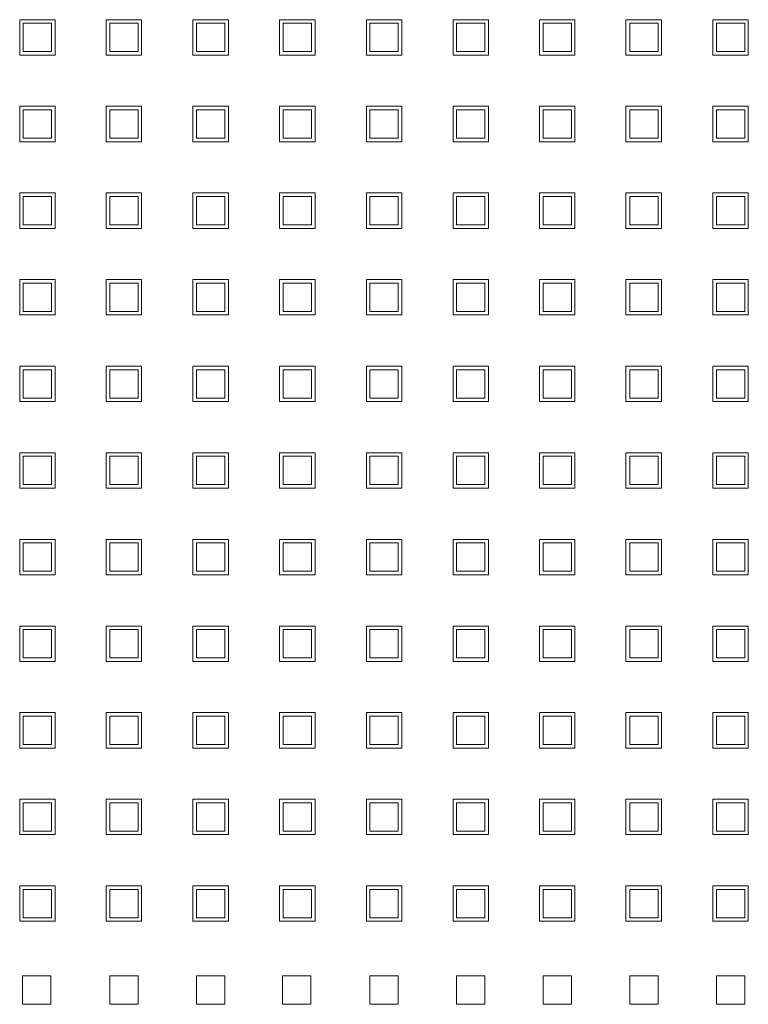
# Model space of a CAD drawing. Header units: millimetres. Extents: x -55054 to 44305, y -132338 to 49528.
# Tile 34 of 72: x 34739 to 34842, y -80226 to -80087. Entities that reach past the tile are written whole.
import ezdxf

# ---------------------------------------------------------------- set-up
doc = ezdxf.new("R2010")
doc.units = ezdxf.units.MM
doc.header["$LTSCALE"] = 100
doc.layers.add('GL-urzadzenia', color=96, linetype='Continuous', lineweight=20)

# ---------------------------------------------------------------- blocks, each defined once
blk = doc.blocks.new('RSen_55_ME_FB_SOg - fxza50a2veb - fully flat decoration panel - SH_daikin_tbq - standard-4997338-bottom')
at = {"lineweight": 18}
for p, q in [((-26.91, -39.24), (-26.91, -34.24)), ((-26.91, -34.24), (-21.91, -34.24)), ((-22.41, -34.74), (-26.41, -34.74)), ((-26.41, -34.74), (-26.41, -38.74)), ((-22.41, -38.74), (-22.41, -34.74)), ((-21.91, -34.24), (-21.91, -39.24)), ((-14.71, -39.24), (-14.71, -34.24)), ((-14.71, -34.24), (-9.71, -34.24)), ((-10.18, -34.74), (-14.18, -34.74)), ((-14.18, -34.74), (-14.18, -38.74)), ((-10.18, -38.74), (-10.18, -34.74)), ((-9.71, -34.24), (-9.71, -39.24)), ((-2.45, -34.24), (2.55, -34.24)), ((-2.45, -39.24), (-2.45, -34.24)), ((2.05, -34.74), (-1.95, -34.74)), ((-1.95, -34.74), (-1.95, -38.74)), ((2.05, -38.74), (2.05, -34.74)), ((2.55, -34.24), (2.55, -39.24)), ((9.78, -34.24), (14.78, -34.24)), ((9.78, -39.24), (9.78, -34.24)), ((14.28, -34.74), (10.28, -34.74)), ((10.28, -34.74), (10.28, -38.74)), ((14.28, -38.74), (14.28, -34.74)), ((14.78, -34.24), (14.78, -39.24)), ((22.04, -34.24), (27.04, -34.24)), ((22.04, -39.24), (22.04, -34.24)), ((26.51, -34.74), (22.51, -34.74)), ((22.51, -34.74), (22.51, -38.74)), ((26.51, -38.74), (26.51, -34.74)), ((27.04, -34.24), (27.04, -39.24)), ((34.27, -34.24), (39.27, -34.24)), ((34.27, -39.24), (34.27, -34.24)), ((38.74, -34.74), (34.74, -34.74)), ((34.74, -34.74), (34.74, -38.74)), ((38.74, -38.74), (38.74, -34.74)), ((39.27, -34.24), (39.27, -39.24)), ((46.47, -39.24), (46.47, -34.24)), ((46.47, -34.24), (51.47, -34.24)), ((50.97, -34.74), (46.97, -34.74)), ((46.97, -34.74), (46.97, -38.74)), ((50.97, -38.74), (50.97, -34.74)), ((51.47, -34.24), (51.47, -39.24)), ((58.67, -39.24), (58.67, -34.24)), ((58.67, -34.24), (63.67, -34.24)), ((63.2, -34.74), (59.2, -34.74)), ((59.2, -34.74), (59.2, -38.74)), ((63.2, -38.74), (63.2, -34.74)), ((63.67, -34.24), (63.67, -39.24)), ((70.93, -34.24), (75.93, -34.24)), ((70.93, -39.24), (70.93, -34.24)), ((75.43, -34.74), (71.43, -34.74)), ((71.43, -34.74), (71.43, -38.74)), ((75.43, -38.74), (75.43, -34.74)), ((75.93, -34.24), (75.93, -39.24)), ((-26.41, -38.74), (-22.41, -38.74)), ((-14.18, -38.74), (-10.18, -38.74)), ((-1.95, -38.74), (2.05, -38.74)), ((10.28, -38.74), (14.28, -38.74)), ((22.51, -38.74), (26.51, -38.74)), ((34.74, -38.74), (38.74, -38.74)), ((46.97, -38.74), (50.97, -38.74)), ((59.2, -38.74), (63.2, -38.74)), ((71.43, -38.74), (75.43, -38.74)), ((-21.91, -39.24), (-26.91, -39.24)), ((-9.71, -39.24), (-14.71, -39.24)), ((2.55, -39.24), (-2.45, -39.24)), ((14.78, -39.24), (9.78, -39.24)), ((27.04, -39.24), (22.04, -39.24)), ((39.27, -39.24), (34.27, -39.24)), ((51.47, -39.24), (46.47, -39.24)), ((63.67, -39.24), (58.67, -39.24)), ((75.93, -39.24), (70.93, -39.24)), ((-26.91, -51.47), (-26.91, -46.47)), ((-26.91, -46.47), (-21.91, -46.47)), ((-22.41, -46.97), (-26.41, -46.97)), ((-26.41, -46.97), (-26.41, -50.97)), ((-22.41, -50.97), (-22.41, -46.97)), ((-21.91, -46.47), (-21.91, -51.47)), ((-14.71, -51.47), (-14.71, -46.47)), ((-14.71, -46.47), (-9.71, -46.47)), ((-10.18, -46.97), (-14.18, -46.97)), ((-14.18, -46.97), (-14.18, -50.97)), ((-10.18, -50.97), (-10.18, -46.97)), ((-9.71, -46.47), (-9.71, -51.47)), ((-2.45, -46.47), (2.55, -46.47)), ((-2.45, -51.47), (-2.45, -46.47)), ((2.05, -46.97), (-1.95, -46.97)), ((-1.95, -46.97), (-1.95, -50.97)), ((2.05, -50.97), (2.05, -46.97)), ((2.55, -46.47), (2.55, -51.47)), ((9.78, -46.47), (14.78, -46.47)), ((9.78, -51.47), (9.78, -46.47)), ((14.28, -46.97), (10.28, -46.97)), ((10.28, -46.97), (10.28, -50.97)), ((14.28, -50.97), (14.28, -46.97)), ((14.78, -46.47), (14.78, -51.47)), ((22.04, -46.47), (27.04, -46.47)), ((22.04, -51.47), (22.04, -46.47)), ((26.51, -46.97), (22.51, -46.97)), ((22.51, -46.97), (22.51, -50.97)), ((26.51, -50.97), (26.51, -46.97)), ((27.04, -46.47), (27.04, -51.47)), ((34.27, -46.47), (39.27, -46.47)), ((34.27, -51.47), (34.27, -46.47)), ((38.74, -46.97), (34.74, -46.97)), ((34.74, -46.97), (34.74, -50.97)), ((38.74, -50.97), (38.74, -46.97)), ((39.27, -46.47), (39.27, -51.47)), ((46.47, -51.47), (46.47, -46.47)), ((46.47, -46.47), (51.47, -46.47)), ((50.97, -46.97), (46.97, -46.97)), ((46.97, -46.97), (46.97, -50.97)), ((50.97, -50.97), (50.97, -46.97)), ((51.47, -46.47), (51.47, -51.47)), ((58.67, -51.47), (58.67, -46.47)), ((58.67, -46.47), (63.67, -46.47)), ((63.2, -46.97), (59.2, -46.97)), ((59.2, -46.97), (59.2, -50.97)), ((63.2, -50.97), (63.2, -46.97)), ((63.67, -46.47), (63.67, -51.47)), ((70.93, -46.47), (75.93, -46.47)), ((70.93, -51.47), (70.93, -46.47)), ((75.43, -46.97), (71.43, -46.97)), ((71.43, -46.97), (71.43, -50.97)), ((75.43, -50.97), (75.43, -46.97)), ((75.93, -46.47), (75.93, -51.47)), ((-26.41, -50.97), (-22.41, -50.97)), ((-14.18, -50.97), (-10.18, -50.97)), ((-1.95, -50.97), (2.05, -50.97)), ((10.28, -50.97), (14.28, -50.97)), ((22.51, -50.97), (26.51, -50.97)), ((34.74, -50.97), (38.74, -50.97)), ((46.97, -50.97), (50.97, -50.97)), ((59.2, -50.97), (63.2, -50.97)), ((71.43, -50.97), (75.43, -50.97)), ((-21.91, -51.47), (-26.91, -51.47)), ((-9.71, -51.47), (-14.71, -51.47)), ((2.55, -51.47), (-2.45, -51.47)), ((14.78, -51.47), (9.78, -51.47)), ((27.04, -51.47), (22.04, -51.47)), ((39.27, -51.47), (34.27, -51.47)), ((51.47, -51.47), (46.47, -51.47)), ((63.67, -51.47), (58.67, -51.47)), ((75.93, -51.47), (70.93, -51.47)), ((-26.91, -63.7), (-26.91, -58.7)), ((-26.91, -58.7), (-21.91, -58.7)), ((-22.41, -59.2), (-26.41, -59.2)), ((-26.41, -59.2), (-26.41, -63.2)), ((-22.41, -63.2), (-22.41, -59.2)), ((-21.91, -58.7), (-21.91, -63.7)), ((-14.71, -63.7), (-14.71, -58.7)), ((-14.71, -58.7), (-9.71, -58.7)), ((-10.18, -59.2), (-14.18, -59.2)), ((-14.18, -59.2), (-14.18, -63.2)), ((-10.18, -63.2), (-10.18, -59.2)), ((-9.71, -58.7), (-9.71, -63.7)), ((-2.45, -58.7), (2.55, -58.7)), ((-2.45, -63.7), (-2.45, -58.7)), ((2.05, -59.2), (-1.95, -59.2)), ((-1.95, -59.2), (-1.95, -63.2)), ((2.05, -63.2), (2.05, -59.2)), ((2.55, -58.7), (2.55, -63.7)), ((9.78, -58.7), (14.78, -58.7)), ((9.78, -63.7), (9.78, -58.7)), ((14.28, -59.2), (10.28, -59.2)), ((10.28, -59.2), (10.28, -63.2)), ((14.28, -63.2), (14.28, -59.2)), ((14.78, -58.7), (14.78, -63.7)), ((22.04, -58.7), (27.04, -58.7)), ((22.04, -63.7), (22.04, -58.7)), ((26.51, -59.2), (22.51, -59.2)), ((22.51, -59.2), (22.51, -63.2)), ((26.51, -63.2), (26.51, -59.2)), ((27.04, -58.7), (27.04, -63.7)), ((34.27, -58.7), (39.27, -58.7)), ((34.27, -63.7), (34.27, -58.7)), ((38.74, -59.2), (34.74, -59.2)), ((34.74, -59.2), (34.74, -63.2)), ((38.74, -63.2), (38.74, -59.2)), ((39.27, -58.7), (39.27, -63.7)), ((46.47, -63.7), (46.47, -58.7)), ((46.47, -58.7), (51.47, -58.7)), ((50.97, -59.2), (46.97, -59.2)), ((46.97, -59.2), (46.97, -63.2)), ((50.97, -63.2), (50.97, -59.2)), ((51.47, -58.7), (51.47, -63.7)), ((58.67, -63.7), (58.67, -58.7)), ((58.67, -58.7), (63.67, -58.7)), ((63.2, -59.2), (59.2, -59.2)), ((59.2, -59.2), (59.2, -63.2)), ((63.2, -63.2), (63.2, -59.2)), ((63.67, -58.7), (63.67, -63.7)), ((70.93, -58.7), (75.93, -58.7)), ((70.93, -63.7), (70.93, -58.7)), ((75.43, -59.2), (71.43, -59.2)), ((71.43, -59.2), (71.43, -63.2)), ((75.43, -63.2), (75.43, -59.2)), ((75.93, -58.7), (75.93, -63.7)), ((-21.91, -63.7), (-26.91, -63.7)), ((-26.41, -63.2), (-22.41, -63.2)), ((-9.71, -63.7), (-14.71, -63.7)), ((-14.18, -63.2), (-10.18, -63.2)), ((2.55, -63.7), (-2.45, -63.7)), ((-1.95, -63.2), (2.05, -63.2)), ((14.78, -63.7), (9.78, -63.7)), ((10.28, -63.2), (14.28, -63.2)), ((27.04, -63.7), (22.04, -63.7)), ((22.51, -63.2), (26.51, -63.2)), ((39.27, -63.7), (34.27, -63.7)), ((34.74, -63.2), (38.74, -63.2)), ((51.47, -63.7), (46.47, -63.7)), ((46.97, -63.2), (50.97, -63.2)), ((63.67, -63.7), (58.67, -63.7)), ((59.2, -63.2), (63.2, -63.2)), ((75.93, -63.7), (70.93, -63.7)), ((71.43, -63.2), (75.43, -63.2)), ((-26.91, -75.93), (-26.91, -70.93)), ((-26.91, -70.93), (-21.91, -70.93)), ((-22.41, -71.43), (-26.41, -71.43)), ((-26.41, -71.43), (-26.41, -75.43)), ((-22.41, -75.43), (-22.41, -71.43)), ((-21.91, -70.93), (-21.91, -75.93)), ((-14.71, -75.93), (-14.71, -70.93)), ((-14.71, -70.93), (-9.71, -70.93)), ((-10.18, -71.43), (-14.18, -71.43)), ((-14.18, -71.43), (-14.18, -75.43)), ((-10.18, -75.43), (-10.18, -71.43)), ((-9.71, -70.93), (-9.71, -75.93)), ((-2.45, -70.93), (2.55, -70.93)), ((-2.45, -75.93), (-2.45, -70.93)), ((2.05, -71.43), (-1.95, -71.43)), ((-1.95, -71.43), (-1.95, -75.43)), ((2.05, -75.43), (2.05, -71.43)), ((2.55, -70.93), (2.55, -75.93)), ((9.78, -70.93), (14.78, -70.93)), ((9.78, -75.93), (9.78, -70.93)), ((14.28, -71.43), (10.28, -71.43)), ((10.28, -71.43), (10.28, -75.43)), ((14.28, -75.43), (14.28, -71.43)), ((14.78, -70.93), (14.78, -75.93)), ((22.04, -70.93), (27.04, -70.93)), ((22.04, -75.93), (22.04, -70.93)), ((26.51, -71.43), (22.51, -71.43)), ((22.51, -71.43), (22.51, -75.43)), ((26.51, -75.43), (26.51, -71.43)), ((27.04, -70.93), (27.04, -75.93)), ((34.27, -70.93), (39.27, -70.93)), ((34.27, -75.93), (34.27, -70.93)), ((38.74, -71.43), (34.74, -71.43)), ((34.74, -71.43), (34.74, -75.43)), ((38.74, -75.43), (38.74, -71.43)), ((39.27, -70.93), (39.27, -75.93)), ((46.47, -75.93), (46.47, -70.93)), ((46.47, -70.93), (51.47, -70.93)), ((50.97, -71.43), (46.97, -71.43)), ((46.97, -71.43), (46.97, -75.43)), ((50.97, -75.43), (50.97, -71.43)), ((51.47, -70.93), (51.47, -75.93)), ((58.67, -75.93), (58.67, -70.93)), ((58.67, -70.93), (63.67, -70.93)), ((63.2, -71.43), (59.2, -71.43)), ((59.2, -71.43), (59.2, -75.43)), ((63.2, -75.43), (63.2, -71.43)), ((63.67, -70.93), (63.67, -75.93)), ((70.93, -70.93), (75.93, -70.93)), ((70.93, -75.93), (70.93, -70.93)), ((75.43, -71.43), (71.43, -71.43)), ((71.43, -71.43), (71.43, -75.43)), ((75.43, -75.43), (75.43, -71.43)), ((75.93, -70.93), (75.93, -75.93)), ((-21.91, -75.93), (-26.91, -75.93)), ((-26.41, -75.43), (-22.41, -75.43)), ((-9.71, -75.93), (-14.71, -75.93)), ((-14.18, -75.43), (-10.18, -75.43)), ((2.55, -75.93), (-2.45, -75.93)), ((-1.95, -75.43), (2.05, -75.43)), ((14.78, -75.93), (9.78, -75.93)), ((10.28, -75.43), (14.28, -75.43)), ((27.04, -75.93), (22.04, -75.93)), ((22.51, -75.43), (26.51, -75.43)), ((39.27, -75.93), (34.27, -75.93)), ((34.74, -75.43), (38.74, -75.43)), ((51.47, -75.93), (46.47, -75.93)), ((46.97, -75.43), (50.97, -75.43)), ((63.67, -75.93), (58.67, -75.93)), ((59.2, -75.43), (63.2, -75.43)), ((75.93, -75.93), (70.93, -75.93)), ((71.43, -75.43), (75.43, -75.43)), ((-26.91, -88.16), (-26.91, -83.16)), ((-26.91, -83.16), (-21.91, -83.16)), ((-21.91, -83.16), (-21.91, -88.16)), ((-14.71, -88.16), (-14.71, -83.16)), ((-14.71, -83.16), (-9.71, -83.16)), ((-9.71, -83.16), (-9.71, -88.16)), ((-2.45, -83.16), (2.55, -83.16)), ((-2.45, -88.16), (-2.45, -83.16)), ((2.55, -83.16), (2.55, -88.16)), ((9.78, -83.16), (14.78, -83.16)), ((9.78, -88.16), (9.78, -83.16)), ((14.78, -83.16), (14.78, -88.16)), ((22.04, -83.16), (27.04, -83.16)), ((22.04, -88.16), (22.04, -83.16)), ((27.04, -83.16), (27.04, -88.16)), ((34.27, -83.16), (39.27, -83.16)), ((34.27, -88.16), (34.27, -83.16)), ((39.27, -83.16), (39.27, -88.16)), ((46.47, -88.16), (46.47, -83.16)), ((46.47, -83.16), (51.47, -83.16)), ((51.47, -83.16), (51.47, -88.16)), ((58.67, -88.16), (58.67, -83.16)), ((58.67, -83.16), (63.67, -83.16)), ((63.67, -83.16), (63.67, -88.16)), ((70.93, -83.16), (75.93, -83.16)), ((70.93, -88.16), (70.93, -83.16)), ((75.93, -83.16), (75.93, -88.16)), ((-22.41, -83.66), (-26.41, -83.66)), ((-26.41, -83.66), (-26.41, -87.66)), ((-22.41, -87.66), (-22.41, -83.66)), ((-10.18, -83.66), (-14.18, -83.66)), ((-14.18, -83.66), (-14.18, -87.66)), ((-10.18, -87.66), (-10.18, -83.66)), ((2.05, -83.66), (-1.95, -83.66)), ((-1.95, -83.66), (-1.95, -87.66)), ((2.05, -87.66), (2.05, -83.66)), ((14.28, -83.66), (10.28, -83.66)), ((10.28, -83.66), (10.28, -87.66)), ((14.28, -87.66), (14.28, -83.66)), ((26.51, -83.66), (22.51, -83.66)), ((22.51, -83.66), (22.51, -87.66)), ((26.51, -87.66), (26.51, -83.66)), ((38.74, -83.66), (34.74, -83.66)), ((34.74, -83.66), (34.74, -87.66)), ((38.74, -87.66), (38.74, -83.66)), ((50.97, -83.66), (46.97, -83.66)), ((46.97, -83.66), (46.97, -87.66)), ((50.97, -87.66), (50.97, -83.66)), ((63.2, -83.66), (59.2, -83.66)), ((59.2, -83.66), (59.2, -87.66)), ((63.2, -87.66), (63.2, -83.66)), ((75.43, -83.66), (71.43, -83.66)), ((71.43, -83.66), (71.43, -87.66)), ((75.43, -87.66), (75.43, -83.66)), ((-21.91, -88.16), (-26.91, -88.16)), ((-26.41, -87.66), (-22.41, -87.66)), ((-9.71, -88.16), (-14.71, -88.16)), ((-14.18, -87.66), (-10.18, -87.66)), ((2.55, -88.16), (-2.45, -88.16)), ((-1.95, -87.66), (2.05, -87.66)), ((14.78, -88.16), (9.78, -88.16)), ((10.28, -87.66), (14.28, -87.66)), ((27.04, -88.16), (22.04, -88.16)), ((22.51, -87.66), (26.51, -87.66)), ((39.27, -88.16), (34.27, -88.16)), ((34.74, -87.66), (38.74, -87.66)), ((51.47, -88.16), (46.47, -88.16)), ((46.97, -87.66), (50.97, -87.66)), ((63.67, -88.16), (58.67, -88.16)), ((59.2, -87.66), (63.2, -87.66)), ((75.93, -88.16), (70.93, -88.16)), ((71.43, -87.66), (75.43, -87.66)), ((-26.91, -100.39), (-26.91, -95.39)), ((-26.91, -95.39), (-21.91, -95.39)), ((-22.41, -95.89), (-26.41, -95.89)), ((-26.41, -95.89), (-26.41, -99.89)), ((-22.41, -99.89), (-22.41, -95.89)), ((-21.91, -95.39), (-21.91, -100.39)), ((-14.71, -100.39), (-14.71, -95.39)), ((-14.71, -95.39), (-9.71, -95.39)), ((-10.18, -95.89), (-14.18, -95.89)), ((-14.18, -95.89), (-14.18, -99.89)), ((-10.18, -99.89), (-10.18, -95.89)), ((-9.71, -95.39), (-9.71, -100.39)), ((-2.45, -95.39), (2.55, -95.39)), ((-2.45, -100.39), (-2.45, -95.39)), ((2.05, -95.89), (-1.95, -95.89)), ((-1.95, -95.89), (-1.95, -99.89)), ((2.05, -99.89), (2.05, -95.89)), ((2.55, -95.39), (2.55, -100.39)), ((9.78, -95.39), (14.78, -95.39)), ((9.78, -100.39), (9.78, -95.39)), ((14.28, -95.89), (10.28, -95.89)), ((10.28, -95.89), (10.28, -99.89)), ((14.28, -99.89), (14.28, -95.89)), ((14.78, -95.39), (14.78, -100.39)), ((22.04, -95.39), (27.04, -95.39)), ((22.04, -100.39), (22.04, -95.39)), ((26.51, -95.89), (22.51, -95.89)), ((22.51, -95.89), (22.51, -99.89)), ((26.51, -99.89), (26.51, -95.89)), ((27.04, -95.39), (27.04, -100.39)), ((34.27, -95.39), (39.27, -95.39)), ((34.27, -100.39), (34.27, -95.39)), ((38.74, -95.89), (34.74, -95.89)), ((34.74, -95.89), (34.74, -99.89)), ((38.74, -99.89), (38.74, -95.89)), ((39.27, -95.39), (39.27, -100.39)), ((46.47, -100.39), (46.47, -95.39)), ((46.47, -95.39), (51.47, -95.39)), ((50.97, -95.89), (46.97, -95.89)), ((46.97, -95.89), (46.97, -99.89)), ((50.97, -99.89), (50.97, -95.89)), ((51.47, -95.39), (51.47, -100.39)), ((58.67, -100.39), (58.67, -95.39)), ((58.67, -95.39), (63.67, -95.39)), ((63.2, -95.89), (59.2, -95.89)), ((59.2, -95.89), (59.2, -99.89)), ((63.2, -99.89), (63.2, -95.89)), ((63.67, -95.39), (63.67, -100.39)), ((70.93, -95.39), (75.93, -95.39)), ((70.93, -100.39), (70.93, -95.39)), ((75.43, -95.89), (71.43, -95.89)), ((71.43, -95.89), (71.43, -99.89)), ((75.43, -99.89), (75.43, -95.89)), ((75.93, -95.39), (75.93, -100.39)), ((-26.41, -99.89), (-22.41, -99.89)), ((-14.18, -99.89), (-10.18, -99.89)), ((-1.95, -99.89), (2.05, -99.89)), ((10.28, -99.89), (14.28, -99.89)), ((22.51, -99.89), (26.51, -99.89)), ((34.74, -99.89), (38.74, -99.89)), ((46.97, -99.89), (50.97, -99.89)), ((59.2, -99.89), (63.2, -99.89)), ((71.43, -99.89), (75.43, -99.89)), ((-21.91, -100.39), (-26.91, -100.39)), ((-9.71, -100.39), (-14.71, -100.39)), ((2.55, -100.39), (-2.45, -100.39)), ((14.78, -100.39), (9.78, -100.39)), ((27.04, -100.39), (22.04, -100.39)), ((39.27, -100.39), (34.27, -100.39)), ((51.47, -100.39), (46.47, -100.39)), ((63.67, -100.39), (58.67, -100.39)), ((75.93, -100.39), (70.93, -100.39)), ((-26.91, -112.62), (-26.91, -107.62)), ((-26.91, -107.62), (-21.91, -107.62)), ((-22.41, -108.12), (-26.41, -108.12)), ((-26.41, -108.12), (-26.41, -112.12)), ((-22.41, -112.12), (-22.41, -108.12)), ((-21.91, -107.62), (-21.91, -112.62)), ((-14.71, -112.62), (-14.71, -107.62)), ((-14.71, -107.62), (-9.71, -107.62)), ((-10.18, -108.12), (-14.18, -108.12)), ((-14.18, -108.12), (-14.18, -112.12)), ((-10.18, -112.12), (-10.18, -108.12)), ((-9.71, -107.62), (-9.71, -112.62)), ((-2.45, -107.62), (2.55, -107.62)), ((-2.45, -112.62), (-2.45, -107.62)), ((2.05, -108.12), (-1.95, -108.12)), ((-1.95, -108.12), (-1.95, -112.12)), ((2.05, -112.12), (2.05, -108.12)), ((2.55, -107.62), (2.55, -112.62)), ((9.78, -107.62), (14.78, -107.62)), ((9.78, -112.62), (9.78, -107.62)), ((14.28, -108.12), (10.28, -108.12)), ((10.28, -108.12), (10.28, -112.12)), ((14.28, -112.12), (14.28, -108.12)), ((14.78, -107.62), (14.78, -112.62)), ((22.04, -107.62), (27.04, -107.62)), ((22.04, -112.62), (22.04, -107.62)), ((26.51, -108.12), (22.51, -108.12)), ((22.51, -108.12), (22.51, -112.12)), ((26.51, -112.12), (26.51, -108.12)), ((27.04, -107.62), (27.04, -112.62)), ((34.27, -107.62), (39.27, -107.62)), ((34.27, -112.62), (34.27, -107.62)), ((38.74, -108.12), (34.74, -108.12)), ((34.74, -108.12), (34.74, -112.12)), ((38.74, -112.12), (38.74, -108.12)), ((39.27, -107.62), (39.27, -112.62)), ((46.47, -112.62), (46.47, -107.62)), ((46.47, -107.62), (51.47, -107.62)), ((50.97, -108.12), (46.97, -108.12)), ((46.97, -108.12), (46.97, -112.12)), ((50.97, -112.12), (50.97, -108.12)), ((51.47, -107.62), (51.47, -112.62)), ((58.67, -112.62), (58.67, -107.62)), ((58.67, -107.62), (63.67, -107.62)), ((63.2, -108.12), (59.2, -108.12)), ((59.2, -108.12), (59.2, -112.12)), ((63.2, -112.12), (63.2, -108.12)), ((63.67, -107.62), (63.67, -112.62)), ((70.93, -107.62), (75.93, -107.62)), ((70.93, -112.62), (70.93, -107.62)), ((75.43, -108.12), (71.43, -108.12)), ((71.43, -108.12), (71.43, -112.12)), ((75.43, -112.12), (75.43, -108.12)), ((75.93, -107.62), (75.93, -112.62)), ((-26.41, -112.12), (-22.41, -112.12)), ((-14.18, -112.12), (-10.18, -112.12)), ((-1.95, -112.12), (2.05, -112.12)), ((10.28, -112.12), (14.28, -112.12)), ((22.51, -112.12), (26.51, -112.12)), ((34.74, -112.12), (38.74, -112.12)), ((46.97, -112.12), (50.97, -112.12)), ((59.2, -112.12), (63.2, -112.12)), ((71.43, -112.12), (75.43, -112.12)), ((-21.91, -112.62), (-26.91, -112.62)), ((-9.71, -112.62), (-14.71, -112.62)), ((2.55, -112.62), (-2.45, -112.62)), ((14.78, -112.62), (9.78, -112.62)), ((27.04, -112.62), (22.04, -112.62)), ((39.27, -112.62), (34.27, -112.62)), ((51.47, -112.62), (46.47, -112.62)), ((63.67, -112.62), (58.67, -112.62)), ((75.93, -112.62), (70.93, -112.62)), ((-26.91, -124.85), (-26.91, -119.85)), ((-26.91, -119.85), (-21.91, -119.85)), ((-22.41, -120.35), (-26.41, -120.35)), ((-26.41, -120.35), (-26.41, -124.35)), ((-22.41, -124.35), (-22.41, -120.35)), ((-21.91, -119.85), (-21.91, -124.85)), ((-14.71, -124.85), (-14.71, -119.85)), ((-14.71, -119.85), (-9.71, -119.85)), ((-10.18, -120.35), (-14.18, -120.35)), ((-14.18, -120.35), (-14.18, -124.35)), ((-10.18, -124.35), (-10.18, -120.35)), ((-9.71, -119.85), (-9.71, -124.85)), ((-2.45, -119.85), (2.55, -119.85)), ((-2.45, -124.85), (-2.45, -119.85)), ((2.05, -120.35), (-1.95, -120.35)), ((-1.95, -120.35), (-1.95, -124.35)), ((2.05, -124.35), (2.05, -120.35)), ((2.55, -119.85), (2.55, -124.85)), ((9.78, -119.85), (14.78, -119.85)), ((9.78, -124.85), (9.78, -119.85)), ((14.28, -120.35), (10.28, -120.35)), ((10.28, -120.35), (10.28, -124.35)), ((14.28, -124.35), (14.28, -120.35)), ((14.78, -119.85), (14.78, -124.85)), ((22.04, -119.85), (27.04, -119.85)), ((22.04, -124.85), (22.04, -119.85)), ((26.51, -120.35), (22.51, -120.35)), ((22.51, -120.35), (22.51, -124.35)), ((26.51, -124.35), (26.51, -120.35)), ((27.04, -119.85), (27.04, -124.85)), ((34.27, -119.85), (39.27, -119.85)), ((34.27, -124.85), (34.27, -119.85)), ((38.74, -120.35), (34.74, -120.35)), ((34.74, -120.35), (34.74, -124.35)), ((38.74, -124.35), (38.74, -120.35)), ((39.27, -119.85), (39.27, -124.85)), ((46.47, -124.85), (46.47, -119.85)), ((46.47, -119.85), (51.47, -119.85)), ((50.97, -120.35), (46.97, -120.35)), ((46.97, -120.35), (46.97, -124.35)), ((50.97, -124.35), (50.97, -120.35)), ((51.47, -119.85), (51.47, -124.85)), ((58.67, -124.85), (58.67, -119.85)), ((58.67, -119.85), (63.67, -119.85)), ((63.2, -120.35), (59.2, -120.35)), ((59.2, -120.35), (59.2, -124.35)), ((63.2, -124.35), (63.2, -120.35)), ((63.67, -119.85), (63.67, -124.85)), ((70.93, -119.85), (75.93, -119.85)), ((70.93, -124.85), (70.93, -119.85)), ((75.43, -120.35), (71.43, -120.35)), ((71.43, -120.35), (71.43, -124.35)), ((75.43, -124.35), (75.43, -120.35)), ((75.93, -119.85), (75.93, -124.85)), ((-21.91, -124.85), (-26.91, -124.85)), ((-26.41, -124.35), (-22.41, -124.35)), ((-9.71, -124.85), (-14.71, -124.85)), ((-14.18, -124.35), (-10.18, -124.35)), ((2.55, -124.85), (-2.45, -124.85)), ((-1.95, -124.35), (2.05, -124.35)), ((14.78, -124.85), (9.78, -124.85)), ((10.28, -124.35), (14.28, -124.35)), ((27.04, -124.85), (22.04, -124.85)), ((22.51, -124.35), (26.51, -124.35)), ((39.27, -124.85), (34.27, -124.85)), ((34.74, -124.35), (38.74, -124.35)), ((51.47, -124.85), (46.47, -124.85)), ((46.97, -124.35), (50.97, -124.35)), ((63.67, -124.85), (58.67, -124.85)), ((59.2, -124.35), (63.2, -124.35)), ((75.93, -124.85), (70.93, -124.85)), ((71.43, -124.35), (75.43, -124.35)), ((-26.91, -137.08), (-26.91, -132.08)), ((-26.91, -132.08), (-21.91, -132.08)), ((-22.41, -132.58), (-26.41, -132.58)), ((-26.41, -132.58), (-26.41, -136.58)), ((-22.41, -136.58), (-22.41, -132.58)), ((-21.91, -132.08), (-21.91, -137.08)), ((-14.71, -137.08), (-14.71, -132.08)), ((-14.71, -132.08), (-9.71, -132.08)), ((-10.18, -132.58), (-14.18, -132.58)), ((-14.18, -132.58), (-14.18, -136.58)), ((-10.18, -136.58), (-10.18, -132.58)), ((-9.71, -132.08), (-9.71, -137.08)), ((-2.45, -132.08), (2.55, -132.08)), ((-2.45, -137.08), (-2.45, -132.08)), ((2.05, -132.58), (-1.95, -132.58)), ((-1.95, -132.58), (-1.95, -136.58)), ((2.05, -136.58), (2.05, -132.58)), ((2.55, -132.08), (2.55, -137.08)), ((9.78, -132.08), (14.78, -132.08)), ((9.78, -137.08), (9.78, -132.08)), ((14.28, -132.58), (10.28, -132.58)), ((10.28, -132.58), (10.28, -136.58)), ((14.28, -136.58), (14.28, -132.58)), ((14.78, -132.08), (14.78, -137.08)), ((22.04, -132.08), (27.04, -132.08)), ((22.04, -137.08), (22.04, -132.08)), ((26.51, -132.58), (22.51, -132.58)), ((22.51, -132.58), (22.51, -136.58)), ((26.51, -136.58), (26.51, -132.58)), ((27.04, -132.08), (27.04, -137.08)), ((34.27, -132.08), (39.27, -132.08)), ((34.27, -137.08), (34.27, -132.08)), ((38.74, -132.58), (34.74, -132.58)), ((34.74, -132.58), (34.74, -136.58)), ((38.74, -136.58), (38.74, -132.58)), ((39.27, -132.08), (39.27, -137.08)), ((46.47, -137.08), (46.47, -132.08)), ((46.47, -132.08), (51.47, -132.08)), ((50.97, -132.58), (46.97, -132.58)), ((46.97, -132.58), (46.97, -136.58)), ((50.97, -136.58), (50.97, -132.58)), ((51.47, -132.08), (51.47, -137.08)), ((58.67, -137.08), (58.67, -132.08)), ((58.67, -132.08), (63.67, -132.08)), ((63.2, -132.58), (59.2, -132.58)), ((59.2, -132.58), (59.2, -136.58)), ((63.2, -136.58), (63.2, -132.58)), ((63.67, -132.08), (63.67, -137.08)), ((70.93, -132.08), (75.93, -132.08)), ((70.93, -137.08), (70.93, -132.08)), ((75.43, -132.58), (71.43, -132.58)), ((71.43, -132.58), (71.43, -136.58)), ((75.43, -136.58), (75.43, -132.58)), ((75.93, -132.08), (75.93, -137.08)), ((-21.91, -137.08), (-26.91, -137.08)), ((-26.41, -136.58), (-22.41, -136.58)), ((-9.71, -137.08), (-14.71, -137.08)), ((-14.18, -136.58), (-10.18, -136.58)), ((2.55, -137.08), (-2.45, -137.08)), ((-1.95, -136.58), (2.05, -136.58)), ((14.78, -137.08), (9.78, -137.08)), ((10.28, -136.58), (14.28, -136.58)), ((27.04, -137.08), (22.04, -137.08)), ((22.51, -136.58), (26.51, -136.58)), ((39.27, -137.08), (34.27, -137.08)), ((34.74, -136.58), (38.74, -136.58)), ((51.47, -137.08), (46.47, -137.08)), ((46.97, -136.58), (50.97, -136.58)), ((63.67, -137.08), (58.67, -137.08)), ((59.2, -136.58), (63.2, -136.58)), ((75.93, -137.08), (70.93, -137.08)), ((71.43, -136.58), (75.43, -136.58)), ((-26.91, -149.31), (-26.91, -144.31)), ((-26.91, -144.31), (-21.91, -144.31)), ((-21.91, -144.31), (-21.91, -149.31)), ((-14.71, -149.31), (-14.71, -144.31)), ((-14.71, -144.31), (-9.71, -144.31)), ((-9.71, -144.31), (-9.71, -149.31)), ((-2.45, -144.31), (2.55, -144.31)), ((-2.45, -149.31), (-2.45, -144.31)), ((2.55, -144.31), (2.55, -149.31)), ((9.78, -144.31), (14.78, -144.31)), ((9.78, -149.31), (9.78, -144.31)), ((14.78, -144.31), (14.78, -149.31)), ((22.04, -144.31), (27.04, -144.31)), ((22.04, -149.31), (22.04, -144.31)), ((27.04, -144.31), (27.04, -149.31)), ((34.27, -144.31), (39.27, -144.31)), ((34.27, -149.31), (34.27, -144.31)), ((39.27, -144.31), (39.27, -149.31)), ((46.47, -149.31), (46.47, -144.31)), ((46.47, -144.31), (51.47, -144.31)), ((51.47, -144.31), (51.47, -149.31)), ((58.67, -149.31), (58.67, -144.31)), ((58.67, -144.31), (63.67, -144.31)), ((63.67, -144.31), (63.67, -149.31)), ((70.93, -144.31), (75.93, -144.31)), ((70.93, -149.31), (70.93, -144.31)), ((75.93, -144.31), (75.93, -149.31)), ((-22.41, -144.81), (-26.41, -144.81)), ((-26.41, -144.81), (-26.41, -148.81)), ((-22.41, -148.81), (-22.41, -144.81)), ((-10.18, -144.81), (-14.18, -144.81)), ((-14.18, -144.81), (-14.18, -148.81)), ((-10.18, -148.81), (-10.18, -144.81)), ((2.05, -144.81), (-1.95, -144.81)), ((-1.95, -144.81), (-1.95, -148.81)), ((2.05, -148.81), (2.05, -144.81)), ((14.28, -144.81), (10.28, -144.81)), ((10.28, -144.81), (10.28, -148.81)), ((14.28, -148.81), (14.28, -144.81)), ((26.51, -144.81), (22.51, -144.81)), ((22.51, -144.81), (22.51, -148.81)), ((26.51, -148.81), (26.51, -144.81)), ((38.74, -144.81), (34.74, -144.81)), ((34.74, -144.81), (34.74, -148.81)), ((38.74, -148.81), (38.74, -144.81)), ((50.97, -144.81), (46.97, -144.81)), ((46.97, -144.81), (46.97, -148.81)), ((50.97, -148.81), (50.97, -144.81)), ((63.2, -144.81), (59.2, -144.81)), ((59.2, -144.81), (59.2, -148.81)), ((63.2, -148.81), (63.2, -144.81)), ((75.43, -144.81), (71.43, -144.81)), ((71.43, -144.81), (71.43, -148.81)), ((75.43, -148.81), (75.43, -144.81)), ((-21.91, -149.31), (-26.91, -149.31)), ((-26.41, -148.81), (-22.41, -148.81)), ((-9.71, -149.31), (-14.71, -149.31)), ((-14.18, -148.81), (-10.18, -148.81)), ((2.55, -149.31), (-2.45, -149.31)), ((-1.95, -148.81), (2.05, -148.81)), ((14.78, -149.31), (9.78, -149.31)), ((10.28, -148.81), (14.28, -148.81)), ((27.04, -149.31), (22.04, -149.31)), ((22.51, -148.81), (26.51, -148.81)), ((39.27, -149.31), (34.27, -149.31)), ((34.74, -148.81), (38.74, -148.81)), ((51.47, -149.31), (46.47, -149.31)), ((46.97, -148.81), (50.97, -148.81)), ((63.67, -149.31), (58.67, -149.31)), ((59.2, -148.81), (63.2, -148.81)), ((75.93, -149.31), (70.93, -149.31)), ((71.43, -148.81), (75.43, -148.81)), ((-26.91, -161.54), (-26.91, -156.54)), ((-26.91, -156.54), (-21.91, -156.54)), ((-22.41, -157.04), (-26.41, -157.04)), ((-26.41, -157.04), (-26.41, -161.04)), ((-22.41, -161.04), (-22.41, -157.04)), ((-21.91, -156.54), (-21.91, -161.54)), ((-14.71, -161.54), (-14.71, -156.54)), ((-14.71, -156.54), (-9.71, -156.54)), ((-10.18, -157.04), (-14.18, -157.04)), ((-14.18, -157.04), (-14.18, -161.04)), ((-10.18, -161.04), (-10.18, -157.04)), ((-9.71, -156.54), (-9.71, -161.54)), ((-2.45, -156.54), (2.55, -156.54)), ((-2.45, -161.54), (-2.45, -156.54)), ((2.05, -157.04), (-1.95, -157.04)), ((-1.95, -157.04), (-1.95, -161.04)), ((2.05, -161.04), (2.05, -157.04)), ((2.55, -156.54), (2.55, -161.54)), ((9.78, -156.54), (14.78, -156.54)), ((9.78, -161.54), (9.78, -156.54)), ((14.28, -157.04), (10.28, -157.04)), ((10.28, -157.04), (10.28, -161.04)), ((14.28, -161.04), (14.28, -157.04)), ((14.78, -156.54), (14.78, -161.54)), ((22.04, -156.54), (27.04, -156.54)), ((22.04, -161.54), (22.04, -156.54)), ((26.51, -157.04), (22.51, -157.04)), ((22.51, -157.04), (22.51, -161.04)), ((26.51, -161.04), (26.51, -157.04)), ((27.04, -156.54), (27.04, -161.54)), ((34.27, -156.54), (39.27, -156.54)), ((34.27, -161.54), (34.27, -156.54)), ((38.74, -157.04), (34.74, -157.04)), ((34.74, -157.04), (34.74, -161.04)), ((38.74, -161.04), (38.74, -157.04)), ((39.27, -156.54), (39.27, -161.54)), ((46.47, -161.54), (46.47, -156.54)), ((46.47, -156.54), (51.47, -156.54)), ((50.97, -157.04), (46.97, -157.04)), ((46.97, -157.04), (46.97, -161.04)), ((50.97, -161.04), (50.97, -157.04)), ((51.47, -156.54), (51.47, -161.54)), ((58.67, -161.54), (58.67, -156.54)), ((58.67, -156.54), (63.67, -156.54)), ((63.2, -157.04), (59.2, -157.04)), ((59.2, -157.04), (59.2, -161.04)), ((63.2, -161.04), (63.2, -157.04)), ((63.67, -156.54), (63.67, -161.54)), ((70.93, -156.54), (75.93, -156.54)), ((70.93, -161.54), (70.93, -156.54)), ((75.43, -157.04), (71.43, -157.04)), ((71.43, -157.04), (71.43, -161.04)), ((75.43, -161.04), (75.43, -157.04)), ((75.93, -156.54), (75.93, -161.54)), ((-26.41, -161.04), (-22.41, -161.04)), ((-14.18, -161.04), (-10.18, -161.04)), ((-1.95, -161.04), (2.05, -161.04)), ((10.28, -161.04), (14.28, -161.04)), ((22.51, -161.04), (26.51, -161.04)), ((34.74, -161.04), (38.74, -161.04)), ((46.97, -161.04), (50.97, -161.04)), ((59.2, -161.04), (63.2, -161.04)), ((71.43, -161.04), (75.43, -161.04)), ((-21.91, -161.54), (-26.91, -161.54)), ((-9.71, -161.54), (-14.71, -161.54)), ((2.55, -161.54), (-2.45, -161.54)), ((14.78, -161.54), (9.78, -161.54)), ((27.04, -161.54), (22.04, -161.54)), ((39.27, -161.54), (34.27, -161.54)), ((51.47, -161.54), (46.47, -161.54)), ((63.67, -161.54), (58.67, -161.54)), ((75.93, -161.54), (70.93, -161.54)), ((-26.51, -173.27), (-26.51, -169.27)), ((-26.51, -169.27), (-22.51, -169.27)), ((-22.51, -169.27), (-22.51, -173.27)), ((-14.18, -173.27), (-14.18, -169.27)), ((-14.18, -169.27), (-10.18, -169.27)), ((-10.18, -169.27), (-10.18, -173.27)), ((-1.95, -173.27), (-1.95, -169.27)), ((-1.95, -169.27), (2.05, -169.27)), ((2.05, -169.27), (2.05, -173.27)), ((10.18, -173.27), (10.18, -169.27)), ((10.18, -169.27), (14.18, -169.27)), ((14.18, -169.27), (14.18, -173.27)), ((22.51, -173.27), (22.51, -169.27)), ((22.51, -169.27), (26.51, -169.27)), ((26.51, -169.27), (26.51, -173.27)), ((34.74, -173.27), (34.74, -169.27)), ((34.74, -169.27), (38.74, -169.27)), ((38.74, -169.27), (38.74, -173.27)), ((46.97, -173.27), (46.97, -169.27)), ((46.97, -169.27), (50.97, -169.27)), ((50.97, -169.27), (50.97, -173.27)), ((59.2, -173.27), (59.2, -169.27)), ((59.2, -169.27), (63.2, -169.27)), ((63.2, -169.27), (63.2, -173.27)), ((71.43, -173.27), (71.43, -169.27)), ((71.43, -169.27), (75.43, -169.27)), ((75.43, -169.27), (75.43, -173.27)), ((-22.51, -173.27), (-26.51, -173.27)), ((-10.18, -173.27), (-14.18, -173.27)), ((2.05, -173.27), (-1.95, -173.27)), ((14.18, -173.27), (10.18, -173.27)), ((26.51, -173.27), (22.51, -173.27)), ((38.74, -173.27), (34.74, -173.27)), ((50.97, -173.27), (46.97, -173.27)), ((63.2, -173.27), (59.2, -173.27)), ((75.43, -173.27), (71.43, -173.27))]:
    blk.add_line(p, q, dxfattribs=at)
blk = doc.blocks.new('2658cea6-5bf1-4a8d-8ecb-1a42f1d0a86a')
at = {"lineweight": 18}
blk.add_blockref('RSen_55_ME_FB_SOg - fxza50a2veb - fully flat decoration panel - SH_daikin_tbq - standard-4997338-bottom', (0, 0), dxfattribs=at)
blk = doc.blocks.new('116a95a6-ef70-443d-9a1b-21b416471860')
at = {"layer": 'GL-urzadzenia', "xscale": 0.1, "yscale": 0.1, "zscale": 0.1}
blk.add_blockref('2658cea6-5bf1-4a8d-8ecb-1a42f1d0a86a', (35.05, -31), dxfattribs=at)

msp = doc.modelspace()

# ---------------------------------------------------------------- block references
at = {"layer": 'GL-urzadzenia', "xscale": 10, "yscale": 10, "zscale": 10}
msp.add_blockref('116a95a6-ef70-443d-9a1b-21b416471860', (34415.33, -79742.49, -141.5), dxfattribs=at)

doc.saveas('drawing.dxf')
